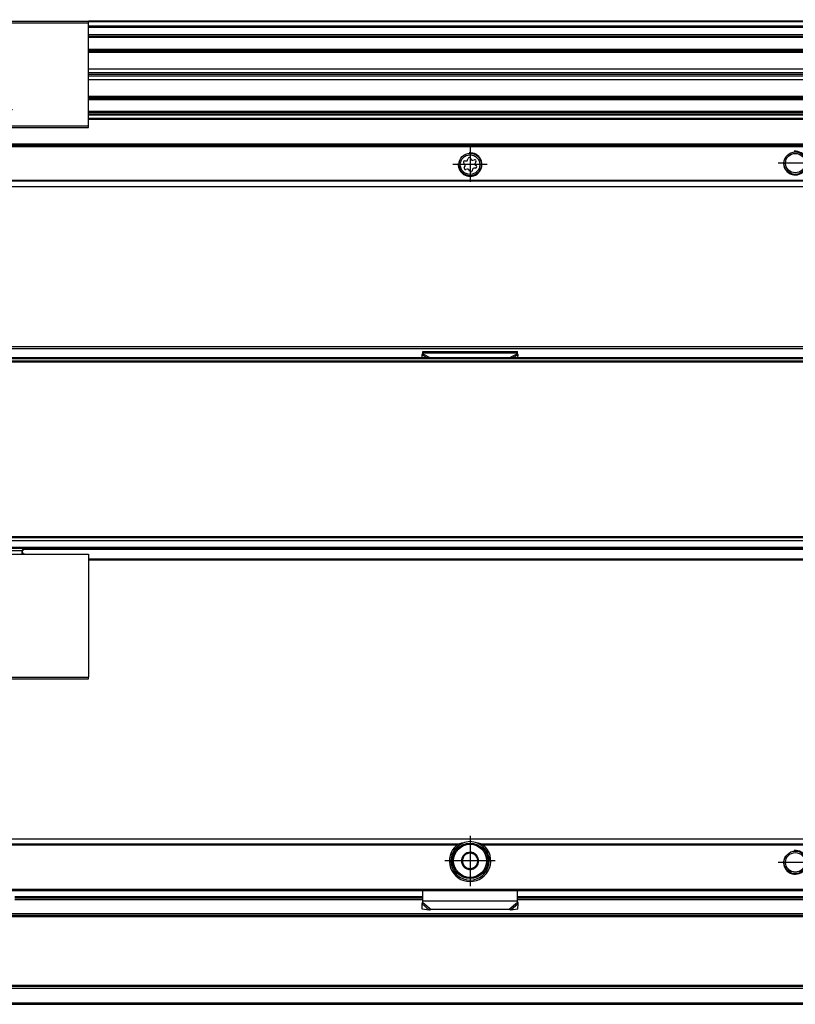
# Model space of a CAD drawing. Header units: millimetres. Extents: x -418 to 1025, y -151 to 443.
# Tile 45 of 52: x 633 to 765, y -51 to 116. Entities that reach past the tile are written whole.
import ezdxf

# ---------------------------------------------------------------- set-up
doc = ezdxf.new("R2010")
doc.units = ezdxf.units.MM
doc.linetypes.add('DOT_CENTER', pattern=[14, 12, -1, 0, -1])
doc.layers.add('1', color=7, linetype='Continuous')

# ---------------------------------------------------------------- blocks, each defined once
blk = doc.blocks.new('REGLA_SV2-320__19', base_point=(555.1, 97.35))
at = {"color": 7, "linetype": 'Continuous'}
for p, q in [((625.37, 115.35), (645.1, 115.35)), ((974.1, 115.35), (645.1, 115.35)), ((645.1, 112.81), (974.1, 112.81)), ((974.1, 110.38), (645.1, 110.38)), ((645.1, 107.3), (971.1, 107.3)), ((645.1, 106.64), (971.1, 106.64)), ((971.1, 106.35), (645.1, 106.35)), ((971.1, 106.06), (645.1, 106.06)), ((971.1, 105.4), (645.1, 105.4)), ((645.1, 102.31), (974.1, 102.31)), ((974.1, 99.89), (645.1, 99.89)), ((612.97, 97.35), (645.1, 97.35))]:
    blk.add_line(p, q, dxfattribs=at)
at = {"color": 3, "linetype": 'Continuous'}
for p, q in [((974.1, 115.25), (645.1, 115.25)), ((645.1, 114.53), (974.1, 114.53)), ((645.1, 114.34), (974.1, 114.34)), ((645.1, 113.09), (974.1, 113.09)), ((645.1, 112.61), (974.1, 112.61)), ((974.1, 110.58), (645.1, 110.58)), ((645.1, 110.23), (971.1, 110.23)), ((971.1, 110.04), (645.1, 110.04)), ((645.1, 102.66), (971.1, 102.66)), ((971.1, 102.46), (645.1, 102.46)), ((645.1, 102.11), (974.1, 102.11)), ((974.1, 100.09), (645.1, 100.09)), ((974.1, 99.61), (645.1, 99.61))]:
    blk.add_line(p, q, dxfattribs=at)
blk = doc.blocks.new('REGLA_SV2-320__20', base_point=(555.1, 97.35))
blk.add_blockref('REGLA_SV2-320__19', (555.1, 97.35))
blk = doc.blocks.new('SOPORTE_SV2__21', base_point=(552.1, 87.35))
at = {"color": 7, "linetype": 'Continuous'}
for p, q in [((962.1, 99.49), (645.1, 99.49)), ((612.97, 97.35), (645.1, 97.35)), ((977.1, 94.35), (552.1, 94.35)), ((708.7, 91.71), (708.96, 91.71)), ((709.18, 91.88), (709.25, 92.13)), ((709.68, 92.18), (709.81, 91.96)), ((710.06, 91.85), (710.32, 91.91)), ((710.58, 91.57), (710.45, 91.35)), ((708.71, 91.13), (708.53, 91.31)), ((708.62, 90.62), (708.75, 90.85)), ((709.13, 90.34), (708.88, 90.28)), ((709.52, 90.01), (709.39, 90.24)), ((710.02, 90.32), (709.95, 90.06)), ((710.5, 90.49), (710.24, 90.48)), ((710.49, 91.07), (710.67, 90.88)), ((977.1, 87.35), (552.1, 87.35))]:
    blk.add_line(p, q, dxfattribs=at)
at = {"color": 3, "linetype": 'Continuous'}
for p, q in [((962.1, 99.47), (645.1, 99.47)), ((962.1, 98.88), (645.1, 98.88)), ((962.1, 98.7), (645.1, 98.7)), ((977.1, 94.55), (552.1, 94.55)), ((552.1, 94.15), (977.1, 94.15)), ((977.1, 88.43), (552.1, 88.43)), ((977.1, 88.29), (552.1, 88.29)), ((552.1, 87.41), (977.1, 87.41))]:
    blk.add_line(p, q, dxfattribs=at)
at = {"color": 7, "linetype": 'Continuous'}
for centre, radius in [((764.6, 91.35), 1.9), ((709.6, 91.1), 1.9), ((709.6, 91.1), 1.65), ((764.6, 91.35), 1.65)]:
    blk.add_circle(centre, radius, dxfattribs=at)
for centre, start, end in [((708.7, 91.48), 90.5656, 223.8716), ((708.96, 91.94), 270.5656, 343.8716), ((709.48, 92.07), 30.1519, 163.8716), ((710.01, 92.08), 210.1519, 283.4579), ((710.38, 91.69), 330.5656, 103.4579), ((708.82, 90.51), 150.5656, 283.8716), ((708.55, 90.96), 330.5656, 43.8716), ((709.19, 90.12), 30.5656, 103.8716), ((709.72, 90.13), 210.5656, 343.8706), ((710.24, 90.25), 90.5656, 163.8706), ((710.65, 91.23), 150.5656, 223.8716), ((710.5, 90.72), 270.5656, 43.8716)]:
    blk.add_arc(centre, 0.233, start, end, dxfattribs=at)
at = {"layer": '1', "color": 2, "linetype": 'DOT_CENTER'}
for p, q in [((709.6, 94), (709.6, 88.2)), ((712.5, 91.1), (706.7, 91.1)), ((767.5, 91.35), (761.7, 91.35))]:
    blk.add_line(p, q, dxfattribs=at)
at = {"layer": '1', "color": 30, "linetype": 'Continuous'}
for centre in [(764.6, 91.35), (709.6, 91.1)]:
    blk.add_arc(centre, 2, 175, 95, dxfattribs=at)
blk = doc.blocks.new('CABEZA_RANURADA_REGLA_SV2__22', base_point=(552.1, 97.35))
at = {"color": 7, "linetype": 'Continuous'}
for p, q in [((552.1, 115.35), (552.1, 115.05)), ((555.1, 115.35), (552.1, 115.35)), ((552.1, 115.05), (552.1, 97.65)), ((573.4, 115.05), (552.1, 115.05)), ((560.83, 115.35), (555.1, 115.35)), ((569.37, 115.35), (560.83, 115.35)), ((573.23, 115.35), (569.37, 115.35)), ((573.4, 115.05), (573.23, 115.35)), ((612.8, 115.05), (573.4, 115.05)), ((612.97, 115.35), (612.8, 115.05)), ((612.8, 115.05), (645.1, 115.05)), ((612.97, 115.35), (616.83, 115.35)), ((616.83, 115.35), (625.37, 115.35)), ((625.37, 115.35), (645.1, 115.35)), ((645.1, 115.05), (645.1, 115.35)), ((645.1, 97.65), (645.1, 115.05)), ((564.75, 98.55), (564.75, 114.15)), ((564.75, 114.15), (619.8, 114.15)), ((564.93, 98.7), (564.93, 114)), ((619.63, 114), (564.93, 114)), ((619.63, 114), (619.63, 98.7)), ((619.8, 98.55), (619.8, 114.15)), ((628.4, 108.11), (627.65, 107.68)), ((627.65, 107.68), (627.65, 106.81)), ((627.65, 106.81), (628.4, 106.38)), ((629.15, 107.68), (628.4, 108.11)), ((628.4, 106.38), (629.15, 106.81)), ((629.15, 106.81), (629.15, 107.68)), ((619.8, 98.55), (564.75, 98.55)), ((564.93, 98.7), (567.1, 98.7)), ((619.63, 98.7), (567.1, 98.7)), ((552.1, 97.65), (573.4, 97.65)), ((552.1, 97.65), (552.1, 97.35)), ((552.1, 97.35), (555.1, 97.35)), ((555.1, 97.35), (567.1, 97.35)), ((567.1, 97.35), (573.23, 97.35)), ((573.23, 97.35), (573.4, 97.65)), ((573.4, 97.65), (612.8, 97.65)), ((612.8, 97.65), (645.1, 97.65)), ((612.8, 97.65), (612.97, 97.35)), ((612.97, 97.35), (645.1, 97.35)), ((645.1, 97.35), (645.1, 97.65))]:
    blk.add_line(p, q, dxfattribs=at)
for centre, radius in [((555.05, 112.35), 2.24), ((555.05, 112.35), 1.74), ((555.05, 112.35), 1.62), ((568.45, 110.95), 2.4), ((568.45, 110.95), 2.35), ((616.1, 110.95), 2.4), ((616.1, 110.95), 2.35), ((628.4, 107.25), 1.6), ((628.4, 107.25), 1.42), ((628.4, 107.25), 1.25), ((568.45, 101.75), 2.4), ((568.45, 101.75), 2.35), ((616.1, 101.75), 2.4), ((616.1, 101.75), 2.35), ((629.05, 100.35), 2.2), ((629.05, 100.35), 1.7), ((629.05, 100.35), 1.6)]:
    blk.add_circle(centre, radius, dxfattribs=at)
for centre, start, end in [((565.95, 111.98), 316.4323, 358.5677), ((567.42, 113.44), 271.4323, 313.5677), ((569.48, 113.44), 226.4323, 268.5677), ((570.95, 111.98), 181.4323, 223.5677), ((613.6, 111.98), 316.4323, 358.5677), ((615.07, 113.44), 271.4323, 313.5677), ((617.13, 113.44), 226.4323, 268.5677), ((618.6, 111.98), 181.4323, 223.5677), ((565.95, 109.91), 1.4323, 43.5677), ((567.42, 108.45), 46.4323, 88.5677), ((569.48, 108.45), 91.4323, 133.5677), ((570.95, 109.91), 136.4323, 178.5677), ((613.6, 109.91), 1.4323, 43.5677), ((615.07, 108.45), 46.4323, 88.5677), ((617.13, 108.45), 91.4323, 133.5677), ((618.6, 109.91), 136.4323, 178.5677), ((565.95, 102.78), 316.4323, 358.5677), ((565.95, 100.71), 1.4323, 43.5677), ((567.42, 104.24), 271.4323, 313.5677), ((569.48, 104.24), 226.4323, 268.5677), ((570.95, 102.78), 181.4323, 223.5677), ((570.95, 100.71), 136.4323, 178.5677), ((613.6, 102.78), 316.4323, 358.5677), ((613.6, 100.71), 1.4323, 43.5677), ((615.07, 104.24), 271.4323, 313.5677), ((617.13, 104.24), 226.4323, 268.5677), ((618.6, 102.78), 181.4323, 223.5677), ((618.6, 100.71), 136.4323, 178.5677), ((567.42, 99.25), 46.4323, 88.5677), ((569.48, 99.25), 91.4323, 133.5677), ((615.07, 99.25), 46.4323, 88.5677), ((617.13, 99.25), 91.4323, 133.5677)]:
    blk.add_arc(centre, 1.5, start, end, dxfattribs=at)
at = {"layer": '1', "color": 2, "linetype": 'DOT_CENTER'}
for p, q in [((555.05, 115.59), (555.05, 109.1)), ((568.45, 114.35), (568.45, 107.55)), ((616.1, 114.35), (616.1, 107.55)), ((558.29, 112.35), (551.8, 112.35)), ((571.85, 110.95), (565.05, 110.95)), ((619.5, 110.95), (612.7, 110.95)), ((628.4, 109.85), (628.4, 104.65)), ((631, 107.25), (625.8, 107.25)), ((568.45, 105.15), (568.45, 98.35)), ((616.1, 105.15), (616.1, 98.35)), ((629.05, 103.55), (629.05, 97.15)), ((571.85, 101.75), (565.05, 101.75)), ((619.5, 101.75), (612.7, 101.75)), ((632.25, 100.35), (625.85, 100.35))]:
    blk.add_line(p, q, dxfattribs=at)
blk = doc.blocks.new('REGLA_SV2-320mm__23', base_point=(552.1, 87.35))
for name, p in [('CABEZA_RANURADA_REGLA_SV2__22', (552.1, 97.35)), ('REGLA_SV2-320__20', (555.1, 97.35)), ('SOPORTE_SV2__21', (552.1, 87.35))]:
    blk.add_blockref(name, p)
blk = doc.blocks.new('Bottom4', base_point=(639.6, 101.35))
blk.add_blockref('REGLA_SV2-320mm__23', (552.1, 87.35))
blk = doc.blocks.new('SOPORTE_SV2__24', base_point=(552.1, 24.25))
at = {"color": 7, "linetype": 'Continuous'}
for p, q in [((553.4, 60.35), (975.8, 60.35)), ((701.49, 58.92), (701.6, 59.13)), ((701.5, 58.45), (701.49, 58.92)), ((701.6, 59.52), (717.6, 59.52)), ((701.6, 59.3), (701.6, 59.52)), ((701.6, 59.13), (701.6, 59.3)), ((717.6, 59.3), (717.6, 59.52)), ((717.6, 59.13), (717.6, 59.3)), ((717.71, 58.92), (717.6, 59.13)), ((717.7, 58.45), (717.71, 58.92)), ((578.41, 26.25), (634.37, 26.25)), ((962.1, 26.25), (634.37, 26.25)), ((977.1, 24.25), (645.1, 24.25))]:
    blk.add_line(p, q, dxfattribs=at)
at = {"color": 3, "linetype": 'Continuous'}
for p, q in [((553.53, 59.99), (975.67, 59.99)), ((701.49, 58.92), (702.4, 58.45)), ((701.6, 59.3), (717.6, 59.3)), ((701.6, 59.13), (702.91, 58.45)), ((717.6, 59.13), (716.29, 58.45)), ((717.71, 58.92), (716.8, 58.45)), ((977.1, 26.05), (634.17, 26.05)), ((645.1, 24.45), (977.1, 24.45))]:
    blk.add_line(p, q, dxfattribs=at)
blk = doc.blocks.new('CABEZA_RANURADA_REGLA_SV2__25', base_point=(552.1, 4.15))
at = {"color": 7, "linetype": 'Continuous'}
for p, q in [((552.1, 25.25), (552.1, 24.45)), ((552.1, 25.25), (573.23, 25.25)), ((573.4, 25.25), (573.23, 25.25)), ((573.23, 25.25), (573.23, 4.45)), ((573.4, 25.25), (573.4, 4.15)), ((578.47, 25.25), (573.4, 25.25)), ((578.4, 26.25), (578.89, 25.76)), ((578.88, 25.25), (578.47, 25.25)), ((585.5, 25.25), (578.88, 25.25)), ((585.5, 25.84), (585.09, 26.25)), ((612.8, 25.25), (585.5, 25.25)), ((612.8, 4.15), (612.8, 25.25)), ((612.97, 25.25), (612.8, 25.25)), ((612.97, 4.45), (612.97, 25.25)), ((612.97, 25.25), (627.29, 25.25)), ((627.7, 26.25), (627.29, 25.84)), ((627.29, 25.25), (633.89, 25.25)), ((633.88, 25.76), (634.37, 26.25)), ((633.89, 25.25), (634.3, 25.25)), ((634.3, 25.25), (645.1, 25.25)), ((645.1, 25.25), (645.1, 4.45)), ((552.1, 24.25), (552.1, 24.45)), ((552.1, 4.45), (552.1, 24.25)), ((559.15, 16.25), (561.26, 19.9)), ((561.26, 19.9), (568.94, 19.9)), ((567.1, 18.55), (563.1, 18.55)), ((568.94, 19.9), (571.05, 16.25)), ((615.15, 16.25), (617.26, 19.9)), ((617.26, 19.9), (624.94, 19.9)), ((623.1, 18.55), (619.1, 18.55)), ((624.94, 19.9), (626.8, 16.68)), ((626.8, 15.83), (626.8, 16.68)), ((561.26, 12.6), (559.15, 16.25)), ((571.05, 16.25), (568.94, 12.6)), ((617.26, 12.6), (615.15, 16.25)), ((626.8, 15.83), (624.94, 12.6)), ((563.1, 13.95), (567.1, 13.95)), ((619.1, 13.95), (623.1, 13.95)), ((568.94, 12.6), (561.26, 12.6)), ((624.94, 12.6), (617.26, 12.6)), ((573.23, 4.45), (552.1, 4.45)), ((552.1, 4.45), (552.1, 4.15)), ((573.4, 4.15), (552.1, 4.15)), ((573.4, 4.15), (573.23, 4.45)), ((612.8, 4.15), (573.4, 4.15)), ((612.97, 4.45), (612.8, 4.15)), ((612.8, 4.15), (645.1, 4.15)), ((612.97, 4.45), (645.1, 4.45)), ((645.1, 4.15), (645.1, 4.45))]:
    blk.add_line(p, q, dxfattribs=at)
at = {"color": 3, "linetype": 'Continuous'}
for p, q in [((578.56, 26.25), (578.97, 25.84)), ((585.5, 25.84), (578.97, 25.84)), ((585.55, 25.75), (627.24, 25.75)), ((627.29, 25.84), (633.8, 25.84)), ((633.8, 25.84), (634.21, 26.25)), ((591.82, 21.34), (592.88, 23.19)), ((593.32, 23.19), (594.38, 21.34)), ((558.29, 16.25), (560.83, 20.65)), ((560.83, 20.65), (569.37, 20.65)), ((569.37, 20.65), (571.91, 16.25)), ((594.17, 20.96), (592.03, 20.96)), ((614.29, 16.25), (616.83, 20.65)), ((616.83, 20.65), (625.37, 20.65)), ((625.37, 20.65), (627.55, 16.88)), ((627.55, 15.62), (627.55, 16.88)), ((560.83, 11.85), (558.29, 16.25)), ((571.91, 16.25), (569.37, 11.85)), ((616.83, 11.85), (614.29, 16.25)), ((627.55, 15.62), (625.37, 11.85)), ((569.37, 11.85), (560.83, 11.85)), ((625.37, 11.85), (616.83, 11.85))]:
    blk.add_line(p, q, dxfattribs=at)
at = {"color": 7, "linetype": 'Continuous'}
for centre, radius, start, end in [((585.42, 25.74), 0.131, 3.7675, 48.9854), ((627.37, 25.74), 0.13, 131.0124, 176.2306), ((563.1, 16.25), 2.3, 90, 270), ((567.1, 16.25), 2.3, 270, 90), ((619.1, 16.25), 2.3, 90, 270), ((623.1, 16.25), 2.3, 270, 90)]:
    blk.add_arc(centre, radius, start, end, dxfattribs=at)
at = {"color": 3, "linetype": 'Continuous'}
for centre, start, end in [((593.1, 23.06), 30, 150), ((592.03, 21.21), 150, 270), ((594.17, 21.21), 270, 30)]:
    blk.add_arc(centre, 0.25, start, end, dxfattribs=at)
at = {"color": 7, "linetype": 'Continuous'}
for points, knots in [([(578.47, 25.25), (578.49, 25.26), (578.56, 25.27), (578.67, 25.32), (578.79, 25.41), (578.87, 25.54), (578.91, 25.65), (578.91, 25.73), (578.9, 25.75), (578.89, 25.76)], [0, 0, 0, 0, 0.0741165, 0.2021672, 0.3703056, 0.5215738, 0.6576733, 0.7087043, 0.7462659, 0.7462659, 0.7462659, 0.7462659]), ([(585.55, 25.75), (585.55, 25.69), (585.55, 25.57), (585.53, 25.42), (585.53, 25.31), (585.51, 25.27), (585.5, 25.25)], [0, 0, 0, 0, 0.1945783, 0.3538246, 0.4620183, 0.5052321, 0.5052321, 0.5052321, 0.5052321]), ([(627.29, 25.25), (627.28, 25.27), (627.26, 25.31), (627.26, 25.42), (627.24, 25.57), (627.24, 25.69), (627.24, 25.75)], [0, 0, 0, 0, 0.0431727, 0.1513554, 0.3105983, 0.5051762, 0.5051762, 0.5051762, 0.5051762]), ([(633.88, 25.76), (633.87, 25.74), (633.85, 25.69), (633.88, 25.6), (633.93, 25.5), (634, 25.4), (634.11, 25.32), (634.22, 25.27), (634.28, 25.26), (634.3, 25.25)], [0, 0, 0, 0, 0.0617855, 0.1752028, 0.2702151, 0.3767851, 0.5459811, 0.6710063, 0.736098, 0.736098, 0.736098, 0.736098]), ([(560.83, 20.65), (560.85, 20.61), (560.91, 20.52), (560.99, 20.38), (561.06, 20.24), (561.13, 20.12), (561.2, 20.01), (561.24, 19.94), (561.26, 19.9)], [0, 0, 0, 0, 0.1387235, 0.3314136, 0.4767643, 0.6123724, 0.7391989, 0.8660254, 0.8660254, 0.8660254, 0.8660254]), ([(569.37, 20.65), (569.34, 20.6), (569.29, 20.51), (569.21, 20.36), (569.13, 20.24), (569.06, 20.12), (569, 20.01), (568.96, 19.94), (568.94, 19.9)], [0, 0, 0, 0, 0.1685037, 0.3314136, 0.5008844, 0.6123724, 0.7391989, 0.8660254, 0.8660254, 0.8660254, 0.8660254]), ([(616.83, 20.65), (616.86, 20.6), (616.91, 20.51), (617, 20.36), (617.07, 20.23), (617.14, 20.12), (617.2, 20.01), (617.24, 19.94), (617.26, 19.9)], [0, 0, 0, 0, 0.1679199, 0.3314136, 0.5077583, 0.6123724, 0.7391989, 0.8660254, 0.8660254, 0.8660254, 0.8660254]), ([(625.37, 20.65), (625.34, 20.6), (625.28, 20.5), (625.2, 20.35), (625.13, 20.23), (625.06, 20.12), (625, 20.01), (624.96, 19.94), (624.94, 19.9)], [0, 0, 0, 0, 0.1945586, 0.3314136, 0.5096969, 0.6123724, 0.7391989, 0.8660254, 0.8660254, 0.8660254, 0.8660254]), ([(627.55, 16.88), (627.5, 16.87), (627.41, 16.84), (627.27, 16.8), (627.14, 16.77), (627.02, 16.74), (626.91, 16.71), (626.84, 16.69), (626.8, 16.68)], [0, 0, 0, 0, 0.1519158, 0.2971373, 0.4317703, 0.5490381, 0.6627476, 0.7764571, 0.7764571, 0.7764571, 0.7764571]), ([(558.29, 16.25), (558.34, 16.25), (558.45, 16.25), (558.61, 16.25), (558.75, 16.25), (558.89, 16.25), (559.03, 16.25), (559.11, 16.25), (559.15, 16.25)], [0, 0, 0, 0, 0.1688099, 0.3314136, 0.4564809, 0.6123724, 0.7391989, 0.8660254, 0.8660254, 0.8660254, 0.8660254]), ([(571.91, 16.25), (571.85, 16.25), (571.74, 16.25), (571.58, 16.25), (571.45, 16.25), (571.31, 16.25), (571.17, 16.25), (571.09, 16.25), (571.05, 16.25)], [0, 0, 0, 0, 0.1989204, 0.3314136, 0.4561855, 0.6123724, 0.7391989, 0.8660254, 0.8660254, 0.8660254, 0.8660254]), ([(614.29, 16.25), (614.35, 16.25), (614.46, 16.25), (614.62, 16.25), (614.75, 16.25), (614.89, 16.25), (615.03, 16.25), (615.11, 16.25), (615.15, 16.25)], [0, 0, 0, 0, 0.1976792, 0.3314136, 0.4553941, 0.6123724, 0.7391989, 0.8660254, 0.8660254, 0.8660254, 0.8660254]), ([(627.55, 15.62), (627.51, 15.64), (627.41, 15.66), (627.28, 15.7), (627.15, 15.73), (627.03, 15.76), (626.91, 15.8), (626.84, 15.82), (626.8, 15.83)], [0, 0, 0, 0, 0.1250609, 0.2971373, 0.4095104, 0.5490381, 0.6627476, 0.7764571, 0.7764571, 0.7764571, 0.7764571]), ([(560.83, 11.85), (560.86, 11.91), (560.91, 12), (560.99, 12.14), (561.06, 12.26), (561.13, 12.38), (561.2, 12.49), (561.24, 12.57), (561.26, 12.6)], [0, 0, 0, 0, 0.1929172, 0.3314136, 0.459884, 0.6123724, 0.7391989, 0.8660254, 0.8660254, 0.8660254, 0.8660254]), ([(569.37, 11.85), (569.34, 11.9), (569.29, 12), (569.21, 12.14), (569.14, 12.26), (569.07, 12.38), (569, 12.49), (568.96, 12.57), (568.94, 12.6)], [0, 0, 0, 0, 0.1753053, 0.3314136, 0.4783543, 0.6123724, 0.7391989, 0.8660254, 0.8660254, 0.8660254, 0.8660254]), ([(616.83, 11.85), (616.86, 11.9), (616.91, 12), (617, 12.14), (617.07, 12.27), (617.14, 12.39), (617.2, 12.49), (617.24, 12.57), (617.26, 12.6)], [0, 0, 0, 0, 0.1662016, 0.3314136, 0.5096719, 0.6123724, 0.7391989, 0.8660254, 0.8660254, 0.8660254, 0.8660254]), ([(625.37, 11.85), (625.34, 11.9), (625.29, 12), (625.21, 12.13), (625.14, 12.26), (625.07, 12.37), (625, 12.49), (624.96, 12.57), (624.94, 12.6)], [0, 0, 0, 0, 0.1663153, 0.3314136, 0.4559321, 0.6123724, 0.7391989, 0.8660254, 0.8660254, 0.8660254, 0.8660254])]:
    blk.add_open_spline(points, degree=3, knots=knots, dxfattribs=at)
at = {"color": 3, "linetype": 'Continuous'}
for points, knots in [([(578.88, 25.25), (578.9, 25.27), (578.94, 25.32), (578.95, 25.45), (578.97, 25.63), (578.97, 25.77), (578.97, 25.84)], [0, 0, 0, 0, 0.0612673, 0.1973464, 0.391351, 0.6083017, 0.6083017, 0.6083017, 0.6083017]), ([(578.97, 25.84), (578.96, 25.83), (578.94, 25.81), (578.92, 25.79), (578.9, 25.77), (578.89, 25.76), (578.89, 25.76)], [0, 0, 0, 0, 0.044392, 0.080644, 0.1079609, 0.1118633, 0.1118633, 0.1118633, 0.1118633]), ([(633.8, 25.84), (633.8, 25.77), (633.8, 25.63), (633.82, 25.45), (633.83, 25.32), (633.88, 25.27), (633.89, 25.25)], [0, 0, 0, 0, 0.2168263, 0.4106589, 0.5465665, 0.6076479, 0.6076479, 0.6076479, 0.6076479]), ([(633.88, 25.76), (633.88, 25.77), (633.88, 25.77), (633.86, 25.79), (633.84, 25.81), (633.81, 25.83), (633.8, 25.84)], [0, 0, 0, 0, 0.0104252, 0.0208504, 0.0727862, 0.1120602, 0.1120602, 0.1120602, 0.1120602])]:
    blk.add_open_spline(points, degree=3, knots=knots, dxfattribs=at)
blk = doc.blocks.new('REGLA_SV2-320__26', base_point=(552.1, 26.25))
at = {"color": 7, "linetype": 'Continuous'}
for p, q in [((963.64, 58.45), (565.56, 58.45)), ((555.1, 57.95), (974.1, 57.95)), ((555.1, 27.54), (974.1, 27.54)), ((578.41, 26.25), (634.37, 26.25)), ((962.1, 26.25), (634.37, 26.25))]:
    blk.add_line(p, q, dxfattribs=at)
at = {"color": 3, "linetype": 'Continuous'}
for p, q in [((555.1, 57.76), (974.1, 57.76)), ((906.29, 58.25), (622.91, 58.25)), ((974.1, 28.15), (555.1, 28.15)), ((974.1, 27.98), (555.1, 27.98)), ((555.1, 27.56), (974.1, 27.56)), ((555.1, 26.45), (974.1, 26.45))]:
    blk.add_line(p, q, dxfattribs=at)
blk = doc.blocks.new('REGLA_SV2-320__27', base_point=(552.1, 26.25))
blk.add_blockref('REGLA_SV2-320__26', (552.1, 26.25))
blk = doc.blocks.new('REGLA_SV2-320mm__28', base_point=(552.1, 4.15))
for name, p in [('SOPORTE_SV2__24', (552.1, 24.25)), ('REGLA_SV2-320__27', (552.1, 26.25)), ('CABEZA_RANURADA_REGLA_SV2__25', (552.1, 4.15))]:
    blk.add_blockref(name, p)
blk = doc.blocks.new('Front6', base_point=(639.6, 32.25))
blk.add_blockref('REGLA_SV2-320mm__28', (552.1, 4.15))
blk = doc.blocks.new('CABEZA_RANURADA_REGLA_SV2__49', base_point=(552.1, -50.85))
at = {"color": 7, "linetype": 'Continuous'}
for p, q in [((552.1, -33.65), (552.1, -32.85)), ((555.1, -32.85), (552.1, -32.85)), ((567.1, -32.85), (555.1, -32.85)), ((567.1, -32.85), (573.23, -32.85)), ((612.97, -32.85), (616.6, -32.85)), ((632.6, -32.85), (645.1, -32.85)), ((552.1, -36.3), (552.1, -33.65)), ((552.1, -38.62), (552.1, -37.7)), ((552.1, -45.07), (552.1, -38.62)), ((552.1, -46), (552.1, -45.07)), ((552.1, -50.05), (552.1, -47.4)), ((552.1, -50.85), (552.1, -50.05)), ((552.1, -50.85), (555.1, -50.85)), ((555.1, -50.85), (560.83, -50.85)), ((560.83, -50.85), (569.37, -50.85)), ((569.37, -50.85), (573.23, -50.85)), ((612.97, -50.85), (616.83, -50.85)), ((616.83, -50.85), (625.37, -50.85)), ((625.37, -50.85), (645.1, -50.85))]:
    blk.add_line(p, q, dxfattribs=at)
blk = doc.blocks.new('REGLA_SV2-320__50', base_point=(552.1, -50.85))
at = {"color": 7, "linetype": 'Continuous'}
for p, q in [((632.6, -32.85), (645.1, -32.85)), ((645.1, -32.85), (701.6, -32.85)), ((717.6, -32.85), (811.6, -32.85)), ((963.93, -35.85), (565.27, -35.85)), ((963.93, -47.85), (565.27, -47.85)), ((625.37, -50.85), (645.1, -50.85)), ((645.1, -50.85), (974.1, -50.85))]:
    blk.add_line(p, q, dxfattribs=at)
at = {"color": 3, "linetype": 'Continuous'}
for p, q in [((632.6, -33.12), (701.6, -33.12)), ((717.6, -33.12), (811.6, -33.12)), ((974.1, -35.58), (555.1, -35.58)), ((963.64, -36.05), (565.56, -36.05)), ((555.1, -48.12), (974.1, -48.12)), ((963.64, -47.65), (565.56, -47.65)), ((555.1, -50.58), (974.1, -50.58))]:
    blk.add_line(p, q, dxfattribs=at)
blk = doc.blocks.new('REGLA_SV2-320__51', base_point=(552.1, -50.85))
blk.add_blockref('REGLA_SV2-320__50', (552.1, -50.85))
blk = doc.blocks.new('SOPORTE_SV2__52', base_point=(552.1, -34.91))
at = {"color": 7, "linetype": 'Continuous'}
for p, q in [((552.1, -22.85), (977.1, -22.85)), ((707.25, -24.35), (707.61, -24.35)), ((711.59, -24.35), (711.95, -24.35)), ((553.6, -31.6), (975.6, -31.6)), ((701.6, -33.34), (701.6, -31.6)), ((717.6, -33.34), (717.6, -31.6)), ((632.6, -32.85), (645.1, -32.85)), ((645.1, -32.85), (701.6, -32.85)), ((717.6, -32.85), (811.6, -32.85)), ((701.54, -33.72), (701.49, -33.89)), ((701.51, -34.78), (701.49, -33.89)), ((702.68, -34.91), (701.51, -34.78)), ((701.6, -33.63), (701.6, -33.34)), ((703.01, -34.84), (702.68, -34.91)), ((716.19, -34.84), (703.01, -34.84)), ((716.52, -34.91), (716.19, -34.84)), ((717.69, -34.78), (716.52, -34.91)), ((717.6, -33.63), (717.6, -33.34)), ((717.71, -33.89), (717.66, -33.72)), ((717.69, -34.78), (717.71, -33.89))]:
    blk.add_line(p, q, dxfattribs=at)
at = {"color": 3, "linetype": 'Continuous'}
for p, q in [((977.1, -22.91), (552.1, -22.91)), ((707.61, -23.79), (626.59, -23.79)), ((707.33, -23.93), (626.87, -23.93)), ((817.61, -23.79), (711.59, -23.79)), ((817.33, -23.93), (711.87, -23.93)), ((553.4, -31.4), (975.8, -31.4)), ((632.6, -32.65), (701.6, -32.65)), ((717.6, -32.65), (811.6, -32.65)), ((701.49, -33.89), (702.68, -34.91)), ((701.6, -33.34), (717.6, -33.34)), ((701.6, -33.63), (703.01, -34.84)), ((717.6, -33.63), (716.19, -34.84)), ((717.71, -33.89), (716.52, -34.91))]:
    blk.add_line(p, q, dxfattribs=at)
at = {"color": 7, "linetype": 'Continuous'}
for centre, radius in [((709.6, -26.6), 3), ((764.6, -26.85), 1.9), ((709.6, -26.6), 0.05), ((764.6, -26.85), 1.65)]:
    blk.add_circle(centre, radius, dxfattribs=at)
at = {"color": 3, "linetype": 'Continuous'}
blk.add_circle((709.6, -26.6), 2.8, dxfattribs=at)
at = {"color": 7, "linetype": 'Continuous'}
for centre, radius, start, end in [((709.6, -26.6), 3.5, 130.3552, 49.6448), ((709.6, -26.6), 3.25, 112.6199, 67.3801), ((709.71, -30.36), 6.9, 101.3553, 107.6968), ((709.6, -26.6), 3.25, 67.3801, 112.6199), ((709.49, -30.36), 6.9, 72.3032, 78.6447), ((709.6, -26.6), 1.45, 142.7814, 202.7814), ((709.6, -26.6), 1.3, 156.839, 188.7237), ((709.6, -26.6), 1.3, 128.7237, 156.839), ((709.6, -26.6), 1.45, 82.7814, 142.7814), ((709.6, -26.6), 1.3, 96.839, 128.7237), ((709.6, -26.6), 1.3, 68.7237, 96.839), ((709.6, -26.6), 1.45, 82.3311, 82.7814), ((709.59, -26.59), 1.45, 22.5518, 82.102), ((709.6, -26.6), 1.3, 36.839, 68.7237), ((709.6, -26.6), 1.3, 8.7237, 36.839), ((709.6, -26.6), 1.45, 323.0083, 23.0088), ((709.6, -26.6), 1.3, 336.839, 8.7237), ((709.6, -26.6), 1.45, 202.7814, 262.7814), ((709.6, -26.6), 1.3, 188.7237, 216.839), ((709.6, -26.6), 1.3, 216.839, 248.7237), ((709.6, -26.6), 1.3, 248.7237, 276.839), ((709.6, -26.6), 1.45, 262.7814, 322.7814), ((709.6, -26.6), 1.3, 276.839, 308.7237), ((709.6, -26.6), 1.3, 308.7237, 336.839), ((700.1, -33.29), 1.51, 343.56, 358.2332), ((700.1, -33.29), 1.51, 358.2332, 359.1311), ((719.1, -33.29), 1.51, 180.8689, 181.7675), ((719.1, -33.29), 1.51, 181.7675, 196.44)]:
    blk.add_arc(centre, radius, start, end, dxfattribs=at)
for points, knots in [([(707.33, -23.93), (707.35, -23.92), (707.39, -23.89), (707.46, -23.85), (707.54, -23.81), (707.59, -23.8), (707.61, -23.79)], [0, 0, 0, 0, 0.0602797, 0.1584387, 0.2338357, 0.3132537, 0.3132537, 0.3132537, 0.3132537]), ([(711.59, -23.79), (711.61, -23.8), (711.66, -23.81), (711.73, -23.84), (711.8, -23.88), (711.84, -23.91), (711.87, -23.93)], [0, 0, 0, 0, 0.0793997, 0.1547809, 0.2241275, 0.3132398, 0.3132398, 0.3132398, 0.3132398]), ([(708.45, -25.72), (708.44, -25.75), (708.44, -25.81), (708.43, -25.9), (708.42, -25.99), (708.41, -26.06), (708.4, -26.09)], [0, 0, 0, 0, 0.0917297, 0.1825419, 0.2744424, 0.3680689, 0.3680689, 0.3680689, 0.3680689]), ([(708.79, -25.58), (708.76, -25.59), (708.71, -25.62), (708.62, -25.65), (708.53, -25.69), (708.47, -25.71), (708.45, -25.72)], [0, 0, 0, 0, 0.0801295, 0.1856002, 0.2873324, 0.3680873, 0.3680873, 0.3680873, 0.3680873]), ([(709.78, -25.16), (709.76, -25.17), (709.71, -25.2), (709.61, -25.24), (709.52, -25.27), (709.47, -25.3), (709.45, -25.31)], [0, 0, 0, 0, 0.0774114, 0.1824314, 0.2969413, 0.3680939, 0.3680939, 0.3680939, 0.3680939]), ([(710.07, -25.39), (710.05, -25.37), (710, -25.33), (709.92, -25.27), (709.85, -25.22), (709.8, -25.18), (709.78, -25.16)], [0, 0, 0, 0, 0.0779986, 0.1856625, 0.2921422, 0.3680971, 0.3680971, 0.3680971, 0.3680971]), ([(710.93, -26.04), (710.9, -26.02), (710.86, -25.98), (710.78, -25.93), (710.71, -25.87), (710.66, -25.84), (710.64, -25.82)], [0, 0, 0, 0, 0.1022215, 0.1790162, 0.2722024, 0.3646164, 0.3646164, 0.3646164, 0.3646164]), ([(710.88, -26.4), (710.89, -26.37), (710.9, -26.31), (710.91, -26.22), (710.92, -26.13), (710.93, -26.07), (710.93, -26.04)], [0, 0, 0, 0, 0.0936956, 0.1856625, 0.2759889, 0.3646164, 0.3646164, 0.3646164, 0.3646164]), ([(708.32, -26.79), (708.31, -26.83), (708.3, -26.89), (708.29, -26.98), (708.28, -27.07), (708.27, -27.13), (708.26, -27.16)], [0, 0, 0, 0, 0.0938272, 0.1859207, 0.2765324, 0.3680692, 0.3680692, 0.3680692, 0.3680692]), ([(708.26, -27.16), (708.3, -27.18), (708.35, -27.21), (708.42, -27.27), (708.49, -27.32), (708.54, -27.36), (708.56, -27.38)], [0, 0, 0, 0, 0.1156334, 0.1821207, 0.2818099, 0.3680415, 0.3680415, 0.3680415, 0.3680415]), ([(709.13, -27.81), (709.15, -27.83), (709.2, -27.87), (709.27, -27.92), (709.35, -27.97), (709.39, -28.01), (709.42, -28.04)], [0, 0, 0, 0, 0.0936265, 0.1855269, 0.2682298, 0.368058, 0.368058, 0.368058, 0.368058]), ([(709.42, -28.04), (709.45, -28.02), (709.5, -27.99), (709.58, -27.96), (709.66, -27.93), (709.72, -27.9), (709.75, -27.89)], [0, 0, 0, 0, 0.1043021, 0.1823902, 0.2590503, 0.3680527, 0.3680527, 0.3680527, 0.3680527]), ([(710.41, -27.61), (710.44, -27.6), (710.5, -27.57), (710.59, -27.54), (710.67, -27.5), (710.73, -27.48), (710.75, -27.47)], [0, 0, 0, 0, 0.0986645, 0.1856002, 0.2810524, 0.3680762, 0.3680762, 0.3680762, 0.3680762]), ([(710.75, -27.47), (710.76, -27.44), (710.76, -27.38), (710.77, -27.29), (710.78, -27.2), (710.79, -27.14), (710.8, -27.11)], [0, 0, 0, 0, 0.0916938, 0.1824687, 0.2744051, 0.3680689, 0.3680689, 0.3680689, 0.3680689]), ([(701.49, -33.89), (701.5, -33.87), (701.52, -33.83), (701.55, -33.76), (701.57, -33.7), (701.59, -33.65), (701.6, -33.63)], [0, 0, 0, 0, 0.0660342, 0.1356749, 0.2077706, 0.2833141, 0.2833141, 0.2833141, 0.2833141]), ([(717.71, -33.89), (717.7, -33.87), (717.68, -33.83), (717.65, -33.76), (717.63, -33.7), (717.61, -33.65), (717.6, -33.63)], [0, 0, 0, 0, 0.0660342, 0.1356749, 0.2077706, 0.2833141, 0.2833141, 0.2833141, 0.2833141])]:
    blk.add_open_spline(points, degree=3, knots=knots, dxfattribs=at)
at = {"layer": '1', "color": 2, "linetype": 'DOT_CENTER'}
for p, q in [((709.6, -22.35), (709.6, -30.85)), ((713.85, -26.6), (705.35, -26.6)), ((767.5, -26.85), (761.7, -26.85))]:
    blk.add_line(p, q, dxfattribs=at)
at = {"layer": '1', "color": 30, "linetype": 'Continuous'}
blk.add_arc((764.6, -26.85), 2, 175, 95, dxfattribs=at)
blk.add_arc((764.6, -26.85), 2, 175, 95, dxfattribs=at)
blk = doc.blocks.new('REGLA_SV2-320mm__53', base_point=(552.1, -50.85))
for name, p in [('SOPORTE_SV2__52', (552.1, -34.91)), ('CABEZA_RANURADA_REGLA_SV2__49', (552.1, -50.85)), ('REGLA_SV2-320__51', (552.1, -50.85))]:
    blk.add_blockref(name, p)
blk = doc.blocks.new('Top4', base_point=(639.6, -36.85))
blk.add_blockref('REGLA_SV2-320mm__53', (552.1, -50.85))

msp = doc.modelspace()

# ---------------------------------------------------------------- block references
for name, p in [('Bottom4', (639.6, 101.35)), ('Front6', (639.6, 32.25)), ('Top4', (639.6, -36.85))]:
    msp.add_blockref(name, p)

doc.saveas('drawing.dxf')
